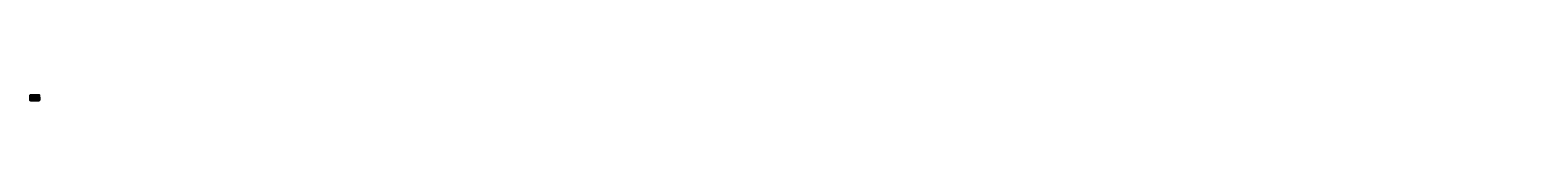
# Model space of a CAD drawing. Header units: millimetres. Extents: x -78496558924 to 115077154, y -14664880754 to 44679797530.
# Tile 2 of 2: x -76524829 to 115077154, y -22292661 to -21507504. Entities that reach past the tile are written whole.
import ezdxf

# ---------------------------------------------------------------- set-up
doc = ezdxf.new("R2010")
doc.units = ezdxf.units.MM
doc.header["$LTSCALE"] = 1000
doc.header["$MEASUREMENT"] = 0
doc.linetypes.add('DASED', pattern=[0.375, 0.25, -0.125])
doc.styles.get("Standard").update_dxf_attribs({"font": 'timesbd.ttf', "height": 450})

msp = doc.modelspace()

# ---------------------------------------------------------------- linework, layer by layer
at = {"color": 7, "linetype": 'ByBlock', "ltscale": 2000}
for p, q in [((-76484124, -22017110), (-76484124, -21857079)), ((-76484124, -22017079), (-76484124, -22063985)), ((-76469585, -21715470), (-76469585, -21565439)), ((-76469585, -21715439), (-76469585, -21762345)), ((-76443112, -22017110), (-76443112, -21947079)), ((-76435016, -21762375), (-76428587, -21762375)), ((-76428572, -21715470), (-76428572, -21565439)), ((-76418445, -22017140), (-76418445, -22020009)), ((-76418445, -22017140), (-76418445, -22020009)), ((-76418445, -22017140), (-76418445, -22020009)), ((-76418445, -22017140), (-76418445, -22020009)), ((-76418445, -22038167), (-76418445, -22040578)), ((-76418445, -22061055), (-76418445, -22064015)), ((-76398445, -22017140), (-76398445, -22020009)), ((-76398445, -22038167), (-76398445, -22040578)), ((-76398445, -22061055), (-76398445, -22064015)), ((-76383445, -22017140), (-76383445, -22020009)), ((-76383445, -22038167), (-76383445, -22040578)), ((-76383445, -22061055), (-76383445, -22064015)), ((-76383161, -21715470), (-76383161, -21718338)), ((-76383161, -21736527), (-76383161, -21738938)), ((-76383161, -21759415), (-76383161, -21762375)), ((-76383146, -21715470), (-76383146, -21718338)), ((-76383146, -21736527), (-76383146, -21738938)), ((-76368445, -22017140), (-76368445, -22020009)), ((-76368445, -22038167), (-76368445, -22040578)), ((-76368445, -22061055), (-76368445, -22064015)), ((-76368161, -21759415), (-76368161, -21762375)), ((-76368146, -21715470), (-76368146, -21718338)), ((-76368146, -21736527), (-76368146, -21738938)), ((-76359590, -21762375), (-76353161, -21762375)), ((-76353445, -22017140), (-76353445, -22020009)), ((-76353445, -22038167), (-76353445, -22040578)), ((-76353445, -22061055), (-76353445, -22064015)), ((-76353161, -21759415), (-76353161, -21762375)), ((-76353146, -21715470), (-76353146, -21718338)), ((-76353146, -21736527), (-76353146, -21738938)), ((-76344590, -21762375), (-76338161, -21762375)), ((-76338445, -22017140), (-76338445, -22020009)), ((-76338445, -22038167), (-76338445, -22040578)), ((-76338445, -22061055), (-76338445, -22064015)), ((-76338161, -21759415), (-76338161, -21762375)), ((-76338146, -21715470), (-76338146, -21718338)), ((-76338146, -21736527), (-76338146, -21738938)), ((-76323445, -22017140), (-76323445, -22020009)), ((-76323445, -22038167), (-76323445, -22040578)), ((-76323445, -22061055), (-76323445, -22064015)), ((-76323146, -21715470), (-76323146, -21718338)), ((-76323146, -21736527), (-76323146, -21738938)), ((-76323146, -21759415), (-76323146, -21762375)), ((-76323146, -21759415), (-76323146, -21762375)), ((-76308445, -22017140), (-76308445, -22020009)), ((-76308445, -22038167), (-76308445, -22040578)), ((-76308445, -22061055), (-76308445, -22064015)), ((-76308146, -21715470), (-76308146, -21718338)), ((-76308146, -21736527), (-76308146, -21738938)), ((-76308146, -21759415), (-76308146, -21762375)), ((-76293445, -22017140), (-76293445, -22020009)), ((-76293445, -22038167), (-76293445, -22040578)), ((-76293445, -22061055), (-76293445, -22064015)), ((-76293146, -21715470), (-76293146, -21718338)), ((-76293146, -21736527), (-76293146, -21738938)), ((-76293146, -21759415), (-76293146, -21762375)), ((-76278445, -22017140), (-76278445, -22020009)), ((-76278445, -22038167), (-76278445, -22040578)), ((-76278445, -22061055), (-76278445, -22064015)), ((-76278146, -21715470), (-76278146, -21718338)), ((-76278146, -21736527), (-76278146, -21738938)), ((-76278146, -21759415), (-76278146, -21762375)), ((-76263445, -22017140), (-76263445, -22020009)), ((-76263445, -22038167), (-76263445, -22040578)), ((-76263445, -22061055), (-76263445, -22064015)), ((-76263146, -21715470), (-76263146, -21718338)), ((-76263146, -21736527), (-76263146, -21738938)), ((-76263146, -21759415), (-76263146, -21762375)), ((-76248445, -22017140), (-76248445, -22020009)), ((-76248445, -22038167), (-76248445, -22040578)), ((-76248445, -22061055), (-76248445, -22064015)), ((-76248146, -21715470), (-76248146, -21718338)), ((-76248146, -21736527), (-76248146, -21738938)), ((-76248146, -21759415), (-76248146, -21762375)), ((-76233445, -22017140), (-76233445, -22020009)), ((-76233445, -22038167), (-76233445, -22040578)), ((-76233445, -22061055), (-76233445, -22064015)), ((-76233161, -21715482), (-76233161, -21718351)), ((-76233161, -21736539), (-76233161, -21738950)), ((-76233161, -21759427), (-76233161, -21762388)), ((-76218445, -22017140), (-76218445, -22020009)), ((-76218445, -22038167), (-76218445, -22040578)), ((-76218445, -22061055), (-76218445, -22064015)), ((-76203445, -22017140), (-76203445, -22020009)), ((-76203445, -22038167), (-76203445, -22040578)), ((-76203445, -22061055), (-76203445, -22064015)), ((-76188445, -22017140), (-76188445, -22020009)), ((-76188445, -22038167), (-76188445, -22040578)), ((-76188445, -22061055), (-76188445, -22064015)), ((-76173445, -22017140), (-76173445, -22020009)), ((-76173445, -22038167), (-76173445, -22040578)), ((-76173445, -22061055), (-76173445, -22064015)), ((-76158439, -22017140), (-76158439, -22020009)), ((-76158439, -22038167), (-76158439, -22040578)), ((-76158439, -22061055), (-76158439, -22064015)), ((-76142617, -22017140), (-76142617, -22020009)), ((-76142617, -22038167), (-76142617, -22040578)), ((-76142617, -22061055), (-76142617, -22064015)), ((-76127617, -22017140), (-76127617, -22020009)), ((-76127617, -22038167), (-76127617, -22040578)), ((-76127617, -22061055), (-76127617, -22064015)), ((-76112617, -22017140), (-76112617, -22020009)), ((-76112617, -22038167), (-76112617, -22040578)), ((-76112617, -22061055), (-76112617, -22064015)), ((-76107858, -21714409), (-76107858, -21564378)), ((-76107858, -21714378), (-76107858, -21761284)), ((-76097617, -22017140), (-76097617, -22020009)), ((-76097617, -22038167), (-76097617, -22040578)), ((-76097617, -22061055), (-76097617, -22064015)), ((-76082617, -22017140), (-76082617, -22020009)), ((-76082617, -22038167), (-76082617, -22040578)), ((-76082617, -22061055), (-76082617, -22064015)), ((-76073290, -21761314), (-76066861, -21761314)), ((-76067617, -22017140), (-76067617, -22020009)), ((-76067617, -22038167), (-76067617, -22040578)), ((-76067617, -22061055), (-76067617, -22064015)), ((-76066846, -21714409), (-76066846, -21564378)), ((-76052617, -22017140), (-76052617, -22020009)), ((-76052617, -22038167), (-76052617, -22040578)), ((-76052617, -22061055), (-76052617, -22064015)), ((-76037617, -22017140), (-76037617, -22020009)), ((-76037617, -22038167), (-76037617, -22040578)), ((-76037617, -22061055), (-76037617, -22064015)), ((-76022617, -22017140), (-76022617, -22020009)), ((-76022617, -22038167), (-76022617, -22040578)), ((-76022617, -22061055), (-76022617, -22064015)), ((-76010953, -21714409), (-76010953, -21717277)), ((-76010953, -21735466), (-76010953, -21737877)), ((-76010953, -21758354), (-76010953, -21761314)), ((-76010938, -21714409), (-76010938, -21717277)), ((-76010938, -21735466), (-76010938, -21737877)), ((-76007617, -22017140), (-76007617, -22020009)), ((-76007617, -22038167), (-76007617, -22040578)), ((-76007617, -22061055), (-76007617, -22064015)), ((-75995953, -21758354), (-75995953, -21761314)), ((-75995938, -21714409), (-75995938, -21717277)), ((-75995938, -21735466), (-75995938, -21737877)), ((-75992617, -22017140), (-75992617, -22020009)), ((-75992617, -22038167), (-75992617, -22040578)), ((-75992617, -22061055), (-75992617, -22064015)), ((-75987382, -21761314), (-75980953, -21761314)), ((-75980953, -21758354), (-75980953, -21761314)), ((-75980938, -21714409), (-75980938, -21717277)), ((-75980938, -21735466), (-75980938, -21737877)), ((-75977617, -22017140), (-75977617, -22020009)), ((-75977617, -22038167), (-75977617, -22040578)), ((-75977617, -22061055), (-75977617, -22064015)), ((-75972382, -21761314), (-75965953, -21761314)), ((-75965953, -21758354), (-75965953, -21761314)), ((-75965938, -21714409), (-75965938, -21717277)), ((-75965938, -21735466), (-75965938, -21737877)), ((-75962617, -22017140), (-75962617, -22020009)), ((-75962617, -22038167), (-75962617, -22040578)), ((-75962617, -22061055), (-75962617, -22064015)), ((-75950938, -21714409), (-75950938, -21717277)), ((-75950938, -21735466), (-75950938, -21737877)), ((-75950938, -21758354), (-75950938, -21761314)), ((-75950938, -21758354), (-75950938, -21761314)), ((-75947617, -22017140), (-75947617, -22020009)), ((-75947617, -22038167), (-75947617, -22040578)), ((-75947617, -22061055), (-75947617, -22064015)), ((-75935938, -21714409), (-75935938, -21717277)), ((-75935938, -21735466), (-75935938, -21737877)), ((-75935938, -21758354), (-75935938, -21761314)), ((-75932617, -22017140), (-75932617, -22020009)), ((-75932617, -22038167), (-75932617, -22040578)), ((-75932617, -22061055), (-75932617, -22064015)), ((-75920938, -21714409), (-75920938, -21717277)), ((-75920938, -21735466), (-75920938, -21737877)), ((-75920938, -21758354), (-75920938, -21761314)), ((-75917612, -22017140), (-75917612, -22020009)), ((-75917612, -22038167), (-75917612, -22040578)), ((-75917612, -22061055), (-75917612, -22064015)), ((-75917612, -22064015), (-75902612, -22064015)), ((-75905938, -21714409), (-75905938, -21717277)), ((-75905938, -21735466), (-75905938, -21737877)), ((-75905938, -21758354), (-75905938, -21761314)), ((-75902597, -22017140), (-75902597, -22020009)), ((-75902597, -22038167), (-75902597, -22040578)), ((-75902597, -22061055), (-75902597, -22064015)), ((-75890938, -21714409), (-75890938, -21717277)), ((-75890938, -21735466), (-75890938, -21737877)), ((-75890938, -21758354), (-75890938, -21761314)), ((-75887597, -22017140), (-75887597, -22020009)), ((-75887597, -22038167), (-75887597, -22040578)), ((-75887597, -22061055), (-75887597, -22064015)), ((-75875938, -21714409), (-75875938, -21717277)), ((-75875938, -21735466), (-75875938, -21737877)), ((-75875938, -21758354), (-75875938, -21761314)), ((-75872597, -22017140), (-75872597, -22020009)), ((-75872597, -22038167), (-75872597, -22040578)), ((-75872597, -22061055), (-75872597, -22064015)), ((-75857597, -22017140), (-75857597, -22020009)), ((-75857597, -22038167), (-75857597, -22040578)), ((-75857597, -22061055), (-75857597, -22064015)), ((-75842597, -22017140), (-75842597, -22020009)), ((-75842597, -22038167), (-75842597, -22040578)), ((-75842597, -22061055), (-75842597, -22064015)), ((-75827597, -22017140), (-75827597, -22020009)), ((-75827597, -22038167), (-75827597, -22040578)), ((-75827597, -22061055), (-75827597, -22064015)), ((-75812597, -22017140), (-75812597, -22020009)), ((-75812597, -22038167), (-75812597, -22040578)), ((-75812597, -22061055), (-75812597, -22064015)), ((-75797597, -22017140), (-75797597, -22020009)), ((-75797597, -22038167), (-75797597, -22040578)), ((-75797597, -22061055), (-75797597, -22064015)), ((-75782597, -22017140), (-75782597, -22020009)), ((-75782597, -22038167), (-75782597, -22040578)), ((-75782597, -22061055), (-75782597, -22064015)), ((-75767597, -22017140), (-75767597, -22020009)), ((-75767597, -22038167), (-75767597, -22040578)), ((-75767597, -22061055), (-75767597, -22064015)), ((-75752597, -22017140), (-75752597, -22020009)), ((-75752597, -22038167), (-75752597, -22040578)), ((-75752597, -22061055), (-75752597, -22064015)), ((-75737911, -21713288), (-75737911, -21563257)), ((-75737911, -21713257), (-75737911, -21760163)), ((-75737597, -22017140), (-75737597, -22020009)), ((-75737597, -22038167), (-75737597, -22040578)), ((-75737597, -22061055), (-75737597, -22064015)), ((-75722597, -22017140), (-75722597, -22020009)), ((-75722597, -22038167), (-75722597, -22040578)), ((-75722597, -22061055), (-75722597, -22064015)), ((-75707597, -22017140), (-75707597, -22020009)), ((-75707597, -22038167), (-75707597, -22040578)), ((-75707597, -22061055), (-75707597, -22064015)), ((-75703343, -21760193), (-75696914, -21760193)), ((-75696899, -21713288), (-75696899, -21563257)), ((-75692597, -22017140), (-75692597, -22020009)), ((-75692597, -22038167), (-75692597, -22040578)), ((-75692597, -22061055), (-75692597, -22064015)), ((-75677597, -22017140), (-75677597, -22020009)), ((-75677597, -22038167), (-75677597, -22040578)), ((-75677597, -22061055), (-75677597, -22064015)), ((-75662597, -22017140), (-75662597, -22020009)), ((-75662597, -22017140), (-75662597, -22020009)), ((-75662597, -22038167), (-75662597, -22040578)), ((-75662597, -22038167), (-75662597, -22040578)), ((-75662597, -22061055), (-75662597, -22064015)), ((-75662597, -22061055), (-75662597, -22064015)), ((-75662597, -22064015), (-75647597, -22064015)), ((-75648697, -21713288), (-75648697, -21716156)), ((-75648697, -21734345), (-75648697, -21736756)), ((-75648697, -21757233), (-75648697, -21760193)), ((-75648682, -21713288), (-75648682, -21716156)), ((-75648682, -21734345), (-75648682, -21736756)), ((-75647582, -22017140), (-75647582, -22020009)), ((-75647582, -22038167), (-75647582, -22040578)), ((-75647582, -22061055), (-75647582, -22064015)), ((-75633697, -21757233), (-75633697, -21760193)), ((-75633682, -21713288), (-75633682, -21716156)), ((-75633682, -21734345), (-75633682, -21736756)), ((-75632582, -22017140), (-75632582, -22020009)), ((-75632582, -22038167), (-75632582, -22040578)), ((-75632582, -22061055), (-75632582, -22064015)), ((-75625126, -21760193), (-75618697, -21760193)), ((-75618697, -21757233), (-75618697, -21760193)), ((-75618682, -21713288), (-75618682, -21716156)), ((-75618682, -21734345), (-75618682, -21736756)), ((-75617582, -22017140), (-75617582, -22020009)), ((-75617582, -22038167), (-75617582, -22040578)), ((-75617582, -22061055), (-75617582, -22064015)), ((-75610126, -21760193), (-75603697, -21760193)), ((-75603697, -21757233), (-75603697, -21760193)), ((-75603682, -21713288), (-75603682, -21716156)), ((-75603682, -21734345), (-75603682, -21736756)), ((-75602582, -22017140), (-75602582, -22020009)), ((-75602582, -22038167), (-75602582, -22040578)), ((-75602582, -22061055), (-75602582, -22064015)), ((-75588682, -21713288), (-75588682, -21716156)), ((-75588682, -21734345), (-75588682, -21736756)), ((-75588682, -21757233), (-75588682, -21760193)), ((-75588682, -21757233), (-75588682, -21760193)), ((-75587582, -22017140), (-75587582, -22020009)), ((-75587582, -22038167), (-75587582, -22040578)), ((-75587582, -22061055), (-75587582, -22064015)), ((-75573682, -21713288), (-75573682, -21716156)), ((-75573682, -21734345), (-75573682, -21736756)), ((-75573682, -21757233), (-75573682, -21760193)), ((-75572582, -22017140), (-75572582, -22020009)), ((-75572582, -22038167), (-75572582, -22040578)), ((-75572582, -22061055), (-75572582, -22064015)), ((-75558682, -21713288), (-75558682, -21716156)), ((-75558682, -21734345), (-75558682, -21736756)), ((-75558682, -21757233), (-75558682, -21760193)), ((-75557582, -22017140), (-75557582, -22020009)), ((-75557582, -22038167), (-75557582, -22040578)), ((-75557582, -22061055), (-75557582, -22064015)), ((-75543682, -21713288), (-75543682, -21716156)), ((-75543682, -21734345), (-75543682, -21736756)), ((-75543682, -21757233), (-75543682, -21760193)), ((-75542582, -22017140), (-75542582, -22020009)), ((-75542582, -22038167), (-75542582, -22040578)), ((-75542582, -22061055), (-75542582, -22064015)), ((-75528682, -21713288), (-75528682, -21716156)), ((-75528682, -21734345), (-75528682, -21736756)), ((-75528682, -21757233), (-75528682, -21760193)), ((-75527582, -22017140), (-75527582, -22020009)), ((-75527582, -22038167), (-75527582, -22040578)), ((-75527582, -22061055), (-75527582, -22064015)), ((-75512582, -22017140), (-75512582, -22020009)), ((-75512582, -22038167), (-75512582, -22040578)), ((-75512582, -22061055), (-75512582, -22064015)), ((-75497582, -22017140), (-75497582, -22020009)), ((-75497582, -22038167), (-75497582, -22040578)), ((-75497582, -22061055), (-75497582, -22064015)), ((-75482582, -22017140), (-75482582, -22020009)), ((-75482582, -22038167), (-75482582, -22040578)), ((-75482582, -22061055), (-75482582, -22064015)), ((-75467582, -22017140), (-75467582, -22020009)), ((-75467582, -22038167), (-75467582, -22040578)), ((-75467582, -22061055), (-75467582, -22064015)), ((-75452582, -22017140), (-75452582, -22020009)), ((-75452582, -22038167), (-75452582, -22040578)), ((-75452582, -22061055), (-75452582, -22064015)), ((-75437582, -22017140), (-75437582, -22020009)), ((-75437582, -22038167), (-75437582, -22040578)), ((-75437582, -22061055), (-75437582, -22064015)), ((-75417582, -22017140), (-75417582, -22020009)), ((-75417582, -22017140), (-75417582, -22020009)), ((-75417582, -22038167), (-75417582, -22040578)), ((-75417582, -22061055), (-75417582, -22064015))]:
    msp.add_line(p, q, dxfattribs=at)
at = {"color": 7, "lineweight": 18, "ltscale": 2}
for p, q in [((-76443112, -21857079), (-76484124, -21857079)), ((-76443112, -21867079), (-76484124, -21867079)), ((-76443112, -21877079), (-76484124, -21877079)), ((-76443112, -21877110), (-76484124, -21877110)), ((-76443112, -21887079), (-76484124, -21887079)), ((-76443112, -21887110), (-76484124, -21887110)), ((-76443112, -21897110), (-76484124, -21897110)), ((-76443112, -21907110), (-76484124, -21907110)), ((-76443112, -21917110), (-76484124, -21917110)), ((-76443112, -21927079), (-76484124, -21927079)), ((-76443112, -21937079), (-76484124, -21937079)), ((-76443112, -21947079), (-76484124, -21947079)), ((-76443112, -21947110), (-76484124, -21947110)), ((-76443112, -21957079), (-76484124, -21957079)), ((-76443112, -21957110), (-76484124, -21957110)), ((-76443112, -21967110), (-76484124, -21967110)), ((-76443112, -21977110), (-76484124, -21977110)), ((-76443112, -21987110), (-76484124, -21987110)), ((-76443112, -21997110), (-76484124, -21997110)), ((-76443112, -22007110), (-76484124, -22007110)), ((-76443112, -22017079), (-76484124, -22017079)), ((-76443112, -22017110), (-76484124, -22017110)), ((-76443112, -22040547), (-76484124, -22040547)), ((-76178124, -22017079), (-76482506, -22017079)), ((-76443112, -22017079), (-76482506, -22017079)), ((-76178124, -22040547), (-76482506, -22040547)), ((-76443112, -22040547), (-76482506, -22040547)), ((-76428572, -21565439), (-76469585, -21565439)), ((-76428572, -21575439), (-76469585, -21575439)), ((-76428572, -21585439), (-76469585, -21585439)), ((-76428572, -21595439), (-76469585, -21595439)), ((-76428572, -21605439), (-76469585, -21605439)), ((-76428572, -21615439), (-76469585, -21615439)), ((-76428572, -21625439), (-76469585, -21625439)), ((-76428572, -21635439), (-76469585, -21635439)), ((-76428572, -21645439), (-76469585, -21645439)), ((-76428572, -21655439), (-76469585, -21655439)), ((-76428572, -21665439), (-76469585, -21665439)), ((-76428572, -21675439), (-76469585, -21675439)), ((-76428572, -21685439), (-76469585, -21685439)), ((-76428572, -21685439), (-76469585, -21685439)), ((-76428572, -21695439), (-76469585, -21695439)), ((-76428572, -21695439), (-76469585, -21695439)), ((-76428572, -21705439), (-76469585, -21705439)), ((-76428572, -21705439), (-76469585, -21705439)), ((-76428545, -21715470), (-76469585, -21715470)), ((-76428572, -21738938), (-76469585, -21738938)), ((-76467249, -22017110), (-76467606, -22017110)), ((-76459761, -21715470), (-76465046, -21715470)), ((-76459761, -21715470), (-76465046, -21715470)), ((-76422606, -22064015), (-76463618, -22064015)), ((-75916790, -22064015), (-76461999, -22064015)), ((-76157617, -22064015), (-76461999, -22064015)), ((-76443112, -22017110), (-76443112, -22063985)), ((-76429731, -21715470), (-76435016, -21715470)), ((-76429731, -21715470), (-76435016, -21715470)), ((-76428587, -21715470), (-76428587, -21762345)), ((-76188625, -21715470), (-76428587, -21715470)), ((-76188625, -21738938), (-76428587, -21738938)), ((-76188625, -21762375), (-76428587, -21762375)), ((-76418585, -21885447), (-76418626, -21892331)), ((-75916790, -22040578), (-76418445, -22040578)), ((-75916790, -22017110), (-76418162, -22017110)), ((-76339491, -21715470), (-76344777, -21715470)), ((-76339305, -21715470), (-76344590, -21715470)), ((-76325545, -21603789), (-76325586, -21610673)), ((-76167474, -21593418), (-76167474, -21593062)), ((-76066846, -21564378), (-76107858, -21564378)), ((-76066846, -21574378), (-76107858, -21574378)), ((-76066846, -21584378), (-76107858, -21584378)), ((-76066846, -21594378), (-76107858, -21594378)), ((-76066846, -21604378), (-76107858, -21604378)), ((-76066846, -21614378), (-76107858, -21614378)), ((-76066846, -21624378), (-76107858, -21624378)), ((-76066846, -21634378), (-76107858, -21634378)), ((-76066846, -21644378), (-76107858, -21644378)), ((-76066846, -21654378), (-76107858, -21654378)), ((-76066846, -21664378), (-76107858, -21664378)), ((-76066846, -21674378), (-76107858, -21674378)), ((-76066846, -21684378), (-76107858, -21684378)), ((-76066846, -21684378), (-76107858, -21684378)), ((-76066846, -21694378), (-76107858, -21694378)), ((-76066846, -21694378), (-76107858, -21694378)), ((-76066846, -21704378), (-76107858, -21704378)), ((-76066846, -21704378), (-76107858, -21704378)), ((-76066846, -21714409), (-76107858, -21714409)), ((-76066846, -21737877), (-76107858, -21737877)), ((-76098034, -21714409), (-76103320, -21714409)), ((-76098034, -21714409), (-76103320, -21714409)), ((-76068004, -21714409), (-76073290, -21714409)), ((-76068004, -21714409), (-76073290, -21714409)), ((-76066861, -21714409), (-76066861, -21761284)), ((-75830428, -21714409), (-76066861, -21714409)), ((-75830428, -21737877), (-76066861, -21737877)), ((-75830428, -21761314), (-76066861, -21761314)), ((-75967283, -21714409), (-75972568, -21714409)), ((-75967096, -21714409), (-75972382, -21714409)), ((-75943071, -21604716), (-75943112, -21611599)), ((-75903755, -22017110), (-75917617, -22017110)), ((-75656257, -22040578), (-75917617, -22040578)), ((-75656257, -22064015), (-75917617, -22064015)), ((-75656257, -22017110), (-75903755, -22017110)), ((-75795266, -21592357), (-75795266, -21592001)), ((-75696899, -21563257), (-75737911, -21563257)), ((-75696899, -21573257), (-75737911, -21573257)), ((-75696899, -21583257), (-75737911, -21583257)), ((-75696899, -21593257), (-75737911, -21593257)), ((-75696899, -21603257), (-75737911, -21603257)), ((-75696899, -21613257), (-75737911, -21613257)), ((-75696899, -21623257), (-75737911, -21623257)), ((-75696899, -21633257), (-75737911, -21633257)), ((-75696899, -21643257), (-75737911, -21643257)), ((-75696899, -21653257), (-75737911, -21653257)), ((-75696899, -21663257), (-75737911, -21663257)), ((-75696899, -21673257), (-75737911, -21673257)), ((-75696899, -21683257), (-75737911, -21683257)), ((-75696899, -21683257), (-75737911, -21683257)), ((-75696899, -21693257), (-75737911, -21693257)), ((-75696899, -21693257), (-75737911, -21693257)), ((-75696899, -21703257), (-75737911, -21703257)), ((-75696899, -21703257), (-75737911, -21703257)), ((-75696899, -21736756), (-75737911, -21736756)), ((-75728088, -21713288), (-75733373, -21713288)), ((-75728088, -21713288), (-75733373, -21713288)), ((-75698058, -21713288), (-75703343, -21713288)), ((-75698058, -21713288), (-75703343, -21713288)), ((-75696914, -21713288), (-75696914, -21760163)), ((-75479787, -21713288), (-75696914, -21713288)), ((-75479787, -21736756), (-75696914, -21736756)), ((-75479787, -21760193), (-75696914, -21760193)), ((-75648740, -22017110), (-75662602, -22017110)), ((-75401242, -22040578), (-75662602, -22040578)), ((-75401242, -22064015), (-75662602, -22064015)), ((-75401242, -22017110), (-75648740, -22017110)), ((-75605027, -21713288), (-75610312, -21713288)), ((-75604841, -21713288), (-75610126, -21713288)), ((-75591080, -21601607), (-75591121, -21608491)), ((-75464812, -21889209), (-75464853, -21896092)), ((-75433010, -21591236), (-75433010, -21590880))]:
    msp.add_line(p, q, dxfattribs=at)
at = {"linetype": 'ByBlock', "lineweight": 25, "ltscale": 1000}
for p, q in [((-76463618, -22064015), (-76484124, -22063985)), ((-76469585, -21762345), (-76435016, -21762375)), ((-76443112, -21857079), (-76443112, -21947079)), ((-76428587, -21715470), (-76428587, -21762375)), ((-76418445, -21897140), (-76418445, -22017110)), ((-76383161, -21615470), (-76383161, -21715470)), ((-76339305, -21715470), (-76240505, -21715470)), ((-76232966, -21615482), (-76233146, -21715470)), ((-76188625, -21715470), (-76188625, -21762375)), ((-76107858, -21761284), (-76073290, -21761314)), ((-76066861, -21714409), (-76066861, -21761314)), ((-76010938, -21714409), (-76010938, -21614909)), ((-75967096, -21714409), (-75868296, -21714409)), ((-75917758, -21887447), (-75917617, -21899140)), ((-75917617, -21899140), (-75917617, -22017140)), ((-75875938, -21714409), (-75875938, -21616659)), ((-75830428, -21714409), (-75830428, -21761314)), ((-75737911, -21713288), (-75696899, -21713288)), ((-75737911, -21760163), (-75703343, -21760193)), ((-75696914, -21713288), (-75696914, -21760193)), ((-75648697, -21617288), (-75648697, -21713288)), ((-75604841, -21713288), (-75506041, -21713288)), ((-75528682, -21617288), (-75528682, -21714722)), ((-75479787, -21713288), (-75479787, -21760193)), ((-75417582, -21900940), (-75417582, -22017140))]:
    msp.add_line(p, q, dxfattribs=at)
at = {"color": 7, "lineweight": 25, "ltscale": 2000}
for p, q in [((-76420496, -21593175), (-76362491, -21593175)), ((-76048288, -21592114), (-75990282, -21592114)), ((-75686032, -21590993), (-75628026, -21590993))]:
    msp.add_line(p, q, dxfattribs=at)
at = {"color": 7, "lineweight": 18, "ltscale": 2000}
for p, q in [((-76418585, -21885447), (-76406515, -21885447)), ((-76325545, -21603789), (-76313474, -21603789)), ((-75943071, -21604716), (-75931001, -21604716)), ((-75917758, -21887447), (-75905687, -21887447)), ((-75591080, -21601607), (-75579010, -21601607)), ((-75464812, -21889209), (-75452742, -21889209))]:
    msp.add_line(p, q, dxfattribs=at)
at = {"color": 7, "linetype": 'DASED', "lineweight": 25, "ltscale": 50}
for p, q in [((-76418445, -21897140), (-75902597, -21899140)), ((-76383161, -21615470), (-76232966, -21615482)), ((-76010938, -21616409), (-75874924, -21616409)), ((-75902597, -21899140), (-75417582, -21900940)), ((-75648697, -21617288), (-75528682, -21617288))]:
    msp.add_line(p, q, dxfattribs=at)
at = {"color": 7, "linetype": 'ByBlock', "lineweight": 25, "ltscale": 1000}
for p, q in [((-76353146, -21715470), (-76233146, -21715470)), ((-76293146, -21715470), (-76293146, -21715470)), ((-75980938, -21714409), (-75860938, -21714409)), ((-75920938, -21714409), (-75920938, -21714409)), ((-75618682, -21713288), (-75498682, -21713288)), ((-75558682, -21713288), (-75558682, -21713288)), ((-75401242, -22017110), (-75401242, -22064015))]:
    msp.add_line(p, q, dxfattribs=at)
at = {"color": 7, "ltscale": 2000}
for p, q in [((-76163560, -21593340), (-76229792, -21593445)), ((-75791351, -21592278), (-75857583, -21592384)), ((-75429095, -21591158), (-75495327, -21591263))]:
    msp.add_line(p, q, dxfattribs=at)
at = {"linetype": 'ByBlock', "lineweight": 25, "ltscale": 1000}
for points in [[(-76524829, -21507504), (-75363018, -21507504), (-75363018, -22195082), (-76524829, -22195082)], [(-76477493, -21533818), (-76154627, -21533818), (-76154627, -21773603), (-76477493, -21773603)], [(-76120347, -21532756), (-75783599, -21532756), (-75783599, -21772541), (-76120347, -21772541)], [(-75745847, -21531636), (-75423202, -21531636), (-75423202, -21771421), (-75745847, -21771421)]]:
    msp.add_lwpolyline(points, close=True, dxfattribs=at)
at = {"color": 7, "linetype": 'ByBlock', "lineweight": 40, "ltscale": 1000}
msp.add_lwpolyline([(-76495290, -21804037), (-75386680, -21803284), (-75388433, -22169030), (-76497044, -22169783)], close=True, dxfattribs=at)
at = {"linetype": 'ByBlock', "lineweight": 35, "ltscale": 1000}
for points in [[(-76383161, -21615470), (-76368071, -21620497), (-76353086, -21628182), (-76338041, -21647282), (-76323056, -21647582), (-76308011, -21649882), (-76293011, -21640482), (-76277981, -21631197), (-76262981, -21617482), (-76247996, -21623482), (-76232966, -21615482)], [(-75648697, -21617288), (-75633682, -21624488), (-75618682, -21644688), (-75603682, -21660088), (-75588682, -21661688), (-75573682, -21652088), (-75558682, -21626288), (-75543682, -21622288), (-75528682, -21617288)]]:
    msp.add_lwpolyline(points, dxfattribs=at)
at = {"linetype": 'ByBlock', "lineweight": 40, "ltscale": 1000}
msp.add_lwpolyline([(-76010938, -21614909), (-75995938, -21623409), (-75980938, -21634109), (-75965938, -21646209), (-75950938, -21655809), (-75935938, -21651409), (-75920938, -21638209), (-75905938, -21630509), (-75890938, -21627309), (-75875938, -21616659), (-75874924, -21616409)], dxfattribs=at)
at = {"color": 7, "ltscale": 2000}
for points in [[(-76420496, -21592342), (-76420496, -21594009), (-76425496, -21593175)], [(-76419278, -21892140), (-76417612, -21892140), (-76418445, -21897140)], [(-76326238, -21610482), (-76324571, -21610482), (-76325404, -21615482)], [(-76167843, -21594109), (-76167843, -21592442), (-76162843, -21593276)], [(-76048288, -21591280), (-76048288, -21592947), (-76053288, -21592114)], [(-75943764, -21611409), (-75942097, -21611409), (-75942931, -21616409)], [(-75918451, -21894140), (-75916784, -21894140), (-75917617, -21899140)], [(-75795634, -21593048), (-75795634, -21591381), (-75790634, -21592214)], [(-75686032, -21590160), (-75686032, -21591826), (-75691032, -21590993)], [(-75591773, -21608300), (-75590107, -21608300), (-75590940, -21613300)], [(-75465505, -21895901), (-75463839, -21895901), (-75464672, -21900901)], [(-75433378, -21591927), (-75433378, -21590260), (-75428378, -21591093)]]:
    msp.add_solid(points, dxfattribs=at)

# ---------------------------------------------------------------- texts
at = {"color": 7}
for s, p in [('P.W.D. BRIDGE CONST.SUB.DIVISION ', (-75948220, -22121852)), ('RAJNANDGAON (C.G.)', (-75926281, -22128102)), ('P.W.D. BRIDGE CON.DIVISION ', (-75810435, -22119564)), ('DURG (C.G.)', (-75786762, -22127312))]:
    msp.add_text(s, height=3750, dxfattribs=at).set_placement(p)
for s, insert, char_height, width, attachment_point in [('GROUND LEVELS', (-76464242, -22025414), 2812.5, 36810.24, 2), (' {\\H0.6429x;DATUM.R.L 90.000}', (-76463212, -22011631), 4375, 46170.28, 2), ('CHAINAGE  (IN M.) ', (-76461800, -22047692), 2812.5, 27105.91, 2), (' {\\H0.6429x;R.L. 105.00M}', (-76463212, -21861213), 4375, 36810.24, 2), (' {\\H0.6429x;R.L. 104.00M}', (-76463212, -21871243), 4375, 36810.24, 2), (' {\\H0.6429x;R.L. 103.00M}', (-76463212, -21882322), 4375, 36810.24, 2), (' {\\H0.6429x;R.L. 102.00M}', (-76463212, -21892322), 4375, 36810.24, 2), (' {\\H0.6429x;R.L. 101.00M}', (-76463212, -21902322), 4375, 36810.24, 2), (' {\\H0.6429x;R.L. 100.00M}', (-76463212, -21912322), 4375, 36810.24, 2), (' {\\H0.6429x;R.L. 94.000M}', (-76463212, -21972322), 4375, 36810.24, 2), (' {\\H0.6429x;R.L. 93.000M}', (-76463212, -21981871), 4375, 36810.24, 2), (' {\\H0.6429x;R.L. 92.000M}', (-76463212, -21991799), 4375, 36810.24, 2), (' {\\H0.6429x;R.L. 91.000M}', (-76463212, -22001799), 4375, 36810.24, 2), (' {\\H0.6429x;R.L. 99.00M}', (-76463212, -21921243), 4375, 36810.24, 2), (' {\\H0.6429x;R.L. 98.00M}', (-76463212, -21932322), 4375, 36810.24, 2), (' {\\H0.6429x;R.L. 97.00M}', (-76463212, -21942322), 4375, 36810.24, 2), (' {\\H0.6429x;R.L. 96.00M}', (-76463212, -21952322), 4375, 36810.24, 2), (' {\\H0.6429x;R.L. 95.00M}', (-76463212, -21962322), 4375, 36810.24, 2), ('GROUND LEVELS', (-76449627, -21723804), 2812.5, 36810.24, 2), (' {\\H0.6429x;DATUM.R.L 92.00}', (-76448672, -21709991), 4375, 41604.19, 2), ('CHAINAGE  (IN M.) ', (-76447185, -21746083), 2812.5, 27105.91, 2), (' {\\H0.6429x;R.L. 106.00M}', (-76448672, -21569097), 4375, 36810.24, 2), (' {\\H0.6429x;R.L. 105.00M}', (-76448672, -21580621), 4375, 36810.24, 2), (' {\\H0.6429x;R.L. 104.00M}', (-76448672, -21590621), 4375, 36810.24, 2), (' {\\H0.6429x;R.L. 103.00M}', (-76448672, -21600621), 4375, 36810.24, 2), (' {\\H0.6429x;R.L. 102.00M}', (-76448672, -21610621), 4375, 36810.24, 2), (' {\\H0.6429x;R.L. 101.00M}', (-76448672, -21620621), 4375, 36810.24, 2), (' {\\H0.6429x;R.L. 100.00M}', (-76448672, -21630621), 4375, 36810.24, 2), (' {\\H0.6429x;R.L. 99.00M}', (-76448672, -21640621), 4375, 36810.24, 2), (' {\\H0.6429x;R.L. 98.00M}', (-76448672, -21650621), 4375, 36810.24, 2), (' {\\H0.6429x;R.L. 97.00M}', (-76448672, -21660621), 4375, 36810.24, 2), (' {\\H0.6429x;R.L. 96.00M}', (-76448672, -21670621), 4375, 36810.24, 2), (' {\\H0.6429x;R.L. 95.00M}', (-76448672, -21680621), 4375, 36810.24, 2), (' {\\H0.6429x;R.L. 94.00M}', (-76448672, -21690621), 4375, 36810.24, 2), (' {\\H0.6429x;R.L. 93.00M}', (-76448672, -21700621), 4375, 36810.24, 2), ('KARETHI SIDE', (-76414890, -21585464), 4375, 431809.41, 1), ('U/S', (-76412461, -21845944), 5000, 431809.41, 1), ('H.F. L.  RL 102.000', (-76404587, -21884368), 4375, 431809.41, 1), ('\\A1;\\pi3465.5;X-SECTION ON U/S SIDE ACROSS NALA \\P\\pi14000;ON  KARETHI - BHATGUNA ROAD.', (-76378013, -21556093), 6000, 176240.2, 1), ('H.F.L.  RL 102.000', (-76311547, -21601748), 4375, 431809.41, 1), ('BHATGUNA SIDE', (-76225760, -21586349), 4375, 431809.41, 1), ('\\A1;{\\H1.707x;L-SECTION OF NALA ON  KARETHI - BHATGUNA ROAD\\H1.0003x;.}', (-76129314, -21825133), 4687.5, 623700.04, 1), ('GROUND LEVELS', (-76087900, -21722743), 2812.5, 36810.24, 2), (' {\\H0.6429x;DATUM.R.L 92.00}', (-76086945, -21708930), 4375, 41604.19, 2), ('CHAINAGE  (IN M.) ', (-76085459, -21745022), 2812.5, 27105.91, 2), (' {\\H0.6429x;R.L. 106.00M}', (-76086945, -21568036), 4375, 36810.24, 2), (' {\\H0.6429x;R.L. 105.00M}', (-76086945, -21579560), 4375, 36810.24, 2), (' {\\H0.6429x;R.L. 104.00M}', (-76086945, -21589560), 4375, 36810.24, 2), (' {\\H0.6429x;R.L. 103.00M}', (-76086945, -21599560), 4375, 36810.24, 2), (' {\\H0.6429x;R.L. 102.00M}', (-76086945, -21609560), 4375, 36810.24, 2), (' {\\H0.6429x;R.L. 101.00M}', (-76086945, -21619560), 4375, 36810.24, 2), (' {\\H0.6429x;R.L. 100.00M}', (-76086945, -21629560), 4375, 36810.24, 2), (' {\\H0.6429x;R.L. 99.00M}', (-76086945, -21639560), 4375, 36810.24, 2), (' {\\H0.6429x;R.L. 98.00M}', (-76086945, -21649560), 4375, 36810.24, 2), (' {\\H0.6429x;R.L. 97.00M}', (-76086945, -21659560), 4375, 36810.24, 2), (' {\\H0.6429x;R.L. 96.00M}', (-76086945, -21669560), 4375, 36810.24, 2), (' {\\H0.6429x;R.L. 95.00M}', (-76086945, -21679560), 4375, 36810.24, 2), (' {\\H0.6429x;R.L. 94.00M}', (-76086945, -21689560), 4375, 36810.24, 2), (' {\\H0.6429x;R.L. 93.00M}', (-76086945, -21699560), 4375, 36810.24, 2), ('{\\H0.8x; SUB ENGINEER} ', (-76039681, -22112469), 4687.5, 63329.1, 2), ('KARETHI SIDE', (-76042681, -21584402), 4375, 431809.41, 1), ('PRINT  A2 ', (-75955429, -22269224), 23437.5, 316645.52, 2), ('\\A1;\\pi4049.6;X-SECTION ON PROPOSED SIDE ACROSS NALA \\P\\pi31847;ON  KARETHI - BHATGUNA ROAD.', (-76016011, -21549374), 6000, 211934.51, 1), ('H.F.L.  RL 101.800', (-75929073, -21602675), 4375, 431809.41, 1), ('H.F. L.  RL 101.800', (-75903760, -21886368), 4375, 431809.41, 1), ('BHATGUNA SIDE', (-75853551, -21585288), 4375, 431809.41, 1), ('EXECUTIVE ENGINEER', (-75769570, -22108667), 3750, 72873.29, 2), ('GROUND LEVELS', (-75717953, -21721622), 2812.5, 36810.24, 2), (' {\\H0.6429x;DATUM.R.L 92.00}', (-75716999, -21707809), 4375, 41604.19, 2), ('CHAINAGE  (IN M.) ', (-75715512, -21743901), 2812.5, 27105.91, 2), (' {\\H0.6429x;R.L. 106.00M}', (-75716999, -21566915), 4375, 36810.24, 2), (' {\\H0.6429x;R.L. 105.00M}', (-75716999, -21578439), 4375, 36810.24, 2), (' {\\H0.6429x;R.L. 104.00M}', (-75716999, -21588439), 4375, 36810.24, 2), (' {\\H0.6429x;R.L. 103.00M}', (-75716999, -21598439), 4375, 36810.24, 2), (' {\\H0.6429x;R.L. 102.00M}', (-75716999, -21608439), 4375, 36810.24, 2), (' {\\H0.6429x;R.L. 101.00M}', (-75716999, -21618439), 4375, 36810.24, 2), (' {\\H0.6429x;R.L. 100.00M}', (-75716999, -21628439), 4375, 36810.24, 2), (' {\\H0.6429x;R.L. 99.00M}', (-75716999, -21638439), 4375, 36810.24, 2), (' {\\H0.6429x;R.L. 98.00M}', (-75716999, -21648439), 4375, 36810.24, 2), (' {\\H0.6429x;R.L. 97.00M}', (-75716999, -21658439), 4375, 36810.24, 2), (' {\\H0.6429x;R.L. 96.00M}', (-75716999, -21668439), 4375, 36810.24, 2), (' {\\H0.6429x;R.L. 95.00M}', (-75716999, -21678439), 4375, 36810.24, 2), (' {\\H0.6429x;R.L. 94.00M}', (-75716999, -21688439), 4375, 36810.24, 2), (' {\\H0.6429x;R.L. 93.00M}', (-75716999, -21698439), 4375, 36810.24, 2), ('KARETHI SIDE', (-75680426, -21583281), 4375, 431809.41, 1), ('\\A1;\\pi3281;X-SECTION ON D/S SIDE ACROSS NALA \\P\\pi13816;ON  KARETHI - BHATGUNA ROAD.', (-75648645, -21554155), 6000, 175871.32, 1), ('H.F.L.  RL 101.620', (-75577082, -21599566), 4375, 431809.41, 1), ('BHATGUNA SIDE', (-75491296, -21584167), 4375, 431809.41, 1), ('H.F. L.  RL 101.620', (-75450814, -21888129), 4375, 431809.41, 1), ('D/S', (-75447301, -21849983), 5000, 431809.41, 1)]:
    msp.add_mtext(s, dxfattribs=dict(at, insert=insert, char_height=char_height, width=width, attachment_point=attachment_point))
at = {"color": 7, "char_height": 2812.5, "attachment_point": 2, "rotation": 90.92080449}
for s, insert, width in [('  500.00', (-76419441, -22051819), 18769.98), ('98.560', (-76419389, -22028335), 10951.64), ('98.540', (-76399254, -22028335), 10951.64), ('480.00 ', (-76399101, -22051931), 10951.64), ('  310.00', (-76389426, -21752377), 10951.64), ('  98.520', (-76389384, -22028335), 10951.64), ('102.000', (-76384168, -21726708), 10951.64), ('  465.00', (-76384101, -22053081), 21592.52), ('  98.500', (-76374384, -22028335), 10951.64), ('  295.00', (-76374336, -21752392), 10951.64), ('  101.500', (-76374011, -21726723), 10951.64), ('  450.00', (-76369245, -22053655), 18706.47), ('  98.480', (-76359384, -22028335), 10951.64), ('  280.00', (-76359351, -21752377), 10951.64), ('  100.730', (-76359026, -21726708), 10951.64), ('  435.00', (-76354245, -22053655), 16399.53), ('  98.465', (-76344384, -22028335), 10951.64), ('  265.00', (-76344306, -21752377), 10951.64), ('  98.820', (-76343981, -21726708), 10951.64), ('  420.00', (-76339245, -22053655), 18132.1), ('  250.00', (-76329585, -21752377), 10951.64), ('98.440', (-76324639, -22028335), 10951.64), ('  98.790', (-76328996, -21726708), 10951.64), ('  405.00', (-76324245, -22053655), 18414.61), ('  98.420', (-76314384, -22028335), 10951.64), ('  235.00', (-76314276, -21752377), 10951.64), ('  98.560', (-76313951, -21726708), 10951.64), ('390.00  ', (-76309245, -22052219), 10951.64), ('  98.400', (-76299384, -22028335), 10951.64), (' 220.00', (-76299291, -21752377), 10951.64), ('  99.500', (-76298951, -21726708), 10951.64), ('  375.00', (-76294245, -22053961), 18989.2), ('  98.390', (-76284384, -22028335), 10951.64), ('  205.00', (-76284246, -21752392), 10951.64), ('  100.430', (-76283921, -21726723), 10951.64), ('360.00', (-76279245, -22052237), 21578.65), ('  98.380', (-76269384, -22028335), 10951.64), ('  190.00', (-76269246, -21752377), 10951.64), ('  345.00', (-76264245, -22053961), 17867.96), ('  101.800', (-76268921, -21726708), 10951.64), ('98.365', (-76249896, -22028335), 10951.64), ('  330.00', (-76254488, -22053960), 10951.64), ('  175.00', (-76254261, -21752392), 10951.64), ('  101.200', (-76253951, -21726723), 10951.64), ('  98.350', (-76239384, -22028335), 10951.64), ('  160.00', (-76239216, -21752377), 10951.64), ('  102.000', (-76238906, -21726708), 10951.64), ('  315.00', (-76238439, -22054484), 10951.64), ('98.310', (-76219875, -22028335), 10951.64), ('  300.00', (-76224226, -22053960), 10951.64), ('98.290', (-76204875, -22028335), 10951.64), ('  285.00', (-76209226, -22053960), 10951.64), ('  270.00', (-76194226, -22053960), 10951.64), ('98.280', (-76189465, -22028335), 10951.64), ('98.265', (-76173427, -22028335), 10951.64), ('  255.00', (-76173187, -22053539), 18769.98), ('98.240', (-76158427, -22028335), 10951.64), ('240.00 ', (-76158274, -22051931), 10951.64), ('  98.225', (-76148557, -22028335), 10951.64), ('  225.00', (-76143274, -22053081), 21592.52), ('  98.200', (-76133557, -22028335), 10951.64), ('  210.00', (-76128417, -22053655), 18706.47), ('  98.180', (-76118557, -22028335), 10951.64), ('  195.00', (-76113417, -22053655), 16399.53), ('  98.165', (-76103557, -22028335), 10951.64), ('  180.00', (-76098417, -22053655), 18132.1), ('98.140', (-76083811, -22028335), 10951.64), ('  165.00', (-76083417, -22053655), 18414.61), (' 98.120', (-76073557, -22028335), 10951.64), ('150.00  ', (-76068417, -22052219), 10951.64), ('  98.100', (-76058557, -22028335), 10951.64), ('  135.00', (-76053417, -22053961), 18989.2), ('  98.080', (-76043557, -22028335), 10951.64), ('120.00', (-76038417, -22052237), 21578.65), ('  98.060', (-76028557, -22028335), 10951.64), ('  105.00', (-76023417, -22053961), 17867.96), ('  101.950', (-76016658, -21725634), 10951.64), ('  150.00', (-76016516, -21751303), 10951.64), ('98.045', (-76009068, -22028335), 10951.64), ('  90.00', (-76013660, -22053960), 10951.64), ('  101.100', (-76002163, -21725634), 10951.64), ('  165.00', (-76002021, -21751303), 10951.64), (' 98.000', (-75998557, -22028335), 10951.64), ('  75.00', (-75997612, -22054484), 10951.64), ('  180.00', (-75987388, -21751303), 10951.64), ('  100.030', (-75987335, -21725634), 10951.64), ('97.950', (-75979047, -22028335), 10951.64), ('  60.00', (-75983398, -22053960), 10951.64), ('  98.820', (-75972335, -21725634), 10951.64), ('  195.00', (-75972192, -21751303), 10951.64), ('97.970', (-75964047, -22028335), 10951.64), ('  45.00', (-75968398, -22053960), 10951.64), ('  210.00', (-75957443, -21751406), 10951.64), ('97.860', (-75952400, -21725634), 10951.64), ('  30.00', (-75953398, -22053960), 10951.64), ('97.900', (-75948637, -22028335), 10951.64), ('  225.00', (-75942395, -21751406), 10951.64), (' 98.300', (-75941877, -21725634), 10951.64), ('  15.00', (-75939019, -22054606), 10951.64), ('  97.880', (-75938557, -22028335), 10951.64), ('  {\\C0;97.860}', (-75923551, -22028335), 10951.64), ('  240.00', (-75927395, -21751406), 10951.64), ('99.620', (-75922271, -21725634), 10951.64), ('  0.00', (-75918921, -22055794), 10951.64), ('  255.00', (-75912395, -21751406), 10951.64), ('  100.390', (-75911877, -21725634), 10951.64), ('  15.00', (-75908659, -22054267), 10951.64), ('  97.840', (-75908536, -22028335), 10951.64), ('  270.00', (-75897395, -21751406), 10951.64), ('  100.710', (-75896877, -21725634), 10951.64), ('97.810', (-75889437, -22028335), 10951.64), ('  30.00', (-75893121, -22054108), 10951.64), ('  285.00', (-75882395, -21751406), 10951.64), ('  101.775', (-75881877, -21725634), 10951.64), ('  97.795', (-75878536, -22028335), 10951.64), ('  45.00', (-75878121, -22054108), 10951.64), ('  60.00', (-75863121, -22054108), 10951.64), ('97.770', (-75858412, -22028335), 10951.64), ('  75.00', (-75848776, -22054108), 10951.64), ('  97.750', (-75848536, -22028335), 10951.64), ('  97.730', (-75833536, -22028335), 10951.64), ('  90.00', (-75833121, -22054108), 10951.64), ('97.705', (-75814059, -22028335), 10951.64), ('  105.00', (-75818169, -22054108), 10951.64), (' 97.685', (-75803536, -22028335), 10951.64), ('  120.00', (-75803121, -22054108), 10951.64), ('  97.660', (-75788536, -22028335), 10951.64), ('  135.00', (-75788121, -22054108), 10951.64), ('  97.640', (-75773536, -22028335), 10951.64), ('  150.00', (-75773121, -22054108), 10951.64), ('  97.620', (-75758536, -22028335), 10951.64), ('  165.00', (-75758121, -22054108), 10951.64), ('  97.590', (-75743536, -22028335), 10951.64), ('  180.00', (-75743121, -22054108), 10951.64), (' 97.575', (-75728536, -22028335), 10951.64), ('  195.00', (-75728121, -22054108), 10951.64), ('  210.00', (-75713672, -22054108), 10951.64), ('  97.550', (-75713536, -22028335), 10951.64), ('  97.530', (-75698536, -22028335), 10951.64), ('  225.00', (-75698121, -22054108), 10951.64), ('97.505', (-75679437, -22028335), 10951.64), ('  240.00', (-75683121, -22054108), 10951.64), (' 97.490', (-75668536, -22028335), 10951.64), ('  255.00', (-75668490, -22055794), 10951.64), ('  165.00', (-75654962, -21750195), 10951.64), ('101.620', (-75649703, -21724525), 10951.64), ('  270.00', (-75653644, -22054267), 10951.64), ('  97.465', (-75653521, -22028335), 10951.64), ('  180.00', (-75639872, -21750210), 10951.64), ('  100.880', (-75639546, -21724540), 10951.64), ('97.440', (-75634422, -22028335), 10951.64), ('  285.00', (-75638106, -22054108), 10951.64), ('  195.00', (-75624887, -21750195), 10951.64), ('  98.860', (-75624561, -21724525), 10951.64), ('  97.420', (-75623521, -22028335), 10951.64), ('  300.00', (-75623106, -22054108), 10951.64), ('  210.00', (-75609842, -21750195), 10951.64), ('  97.320', (-75609516, -21724525), 10951.64), ('  315.00', (-75608106, -22054108), 10951.64), ('97.400', (-75603397, -22028335), 10951.64), ('  225.00', (-75595121, -21750195), 10951.64), ('  97.160', (-75594531, -21724525), 10951.64), ('  330.00', (-75593761, -22054108), 10951.64), ('  97.375', (-75593521, -22028335), 10951.64), ('  240.00', (-75579812, -21750195), 10951.64), ('  98.120', (-75579486, -21724525), 10951.64), ('  97.350', (-75578521, -22028335), 10951.64), ('  345.00', (-75578106, -22054108), 10951.64), (' 255.00', (-75564827, -21750195), 10951.64), ('  100.700', (-75564486, -21724525), 10951.64), ('97.330', (-75559044, -22028335), 10951.64), ('  360.00', (-75563154, -22054108), 10951.64), ('  270.00', (-75549782, -21750210), 10951.64), ('  101.100', (-75549456, -21724540), 10951.64), (' 97.310', (-75548521, -22028335), 10951.64), ('  375.00', (-75548106, -22054108), 10951.64), ('  285.00', (-75534782, -21750195), 10951.64), ('  101.620', (-75534456, -21724525), 10609.29), ('  97.300', (-75533521, -22028335), 10951.64), ('  390.00', (-75533106, -22054108), 10951.64), ('  97.265', (-75518521, -22028335), 10951.64), ('  405.00', (-75518106, -22054108), 10951.64), ('  97.245', (-75503521, -22028335), 10951.64), ('  420.00', (-75503106, -22054108), 10951.64), ('  97.220', (-75488521, -22028335), 10951.64), ('  435.00', (-75488106, -22054108), 10951.64), (' 97.200', (-75473521, -22028335), 10951.64), ('  450.00', (-75473106, -22054108), 10951.64), ('  465.00', (-75458657, -22054108), 10951.64), ('  97.175', (-75458521, -22028335), 10951.64), ('  97.170', (-75443521, -22028335), 10951.64), ('  480.00', (-75443106, -22054108), 10951.64), ('97.160', (-75419422, -22028335), 10951.64), ('  500.00', (-75423106, -22054108), 10951.64)]:
    msp.add_mtext(s, dxfattribs=dict(at, insert=insert, width=width))
at = {"color": 7, "ltscale": 2000, "char_height": 4375, "width": 293440.54, "attachment_point": 5}
for s, insert in [('SCALE-H-1:1000 ', (-76138051, -22113391)), ('V-1:100 ', (-76128246, -22123336))]:
    msp.add_mtext(s, dxfattribs=dict(at, insert=insert))

doc.saveas('drawing.dxf')
